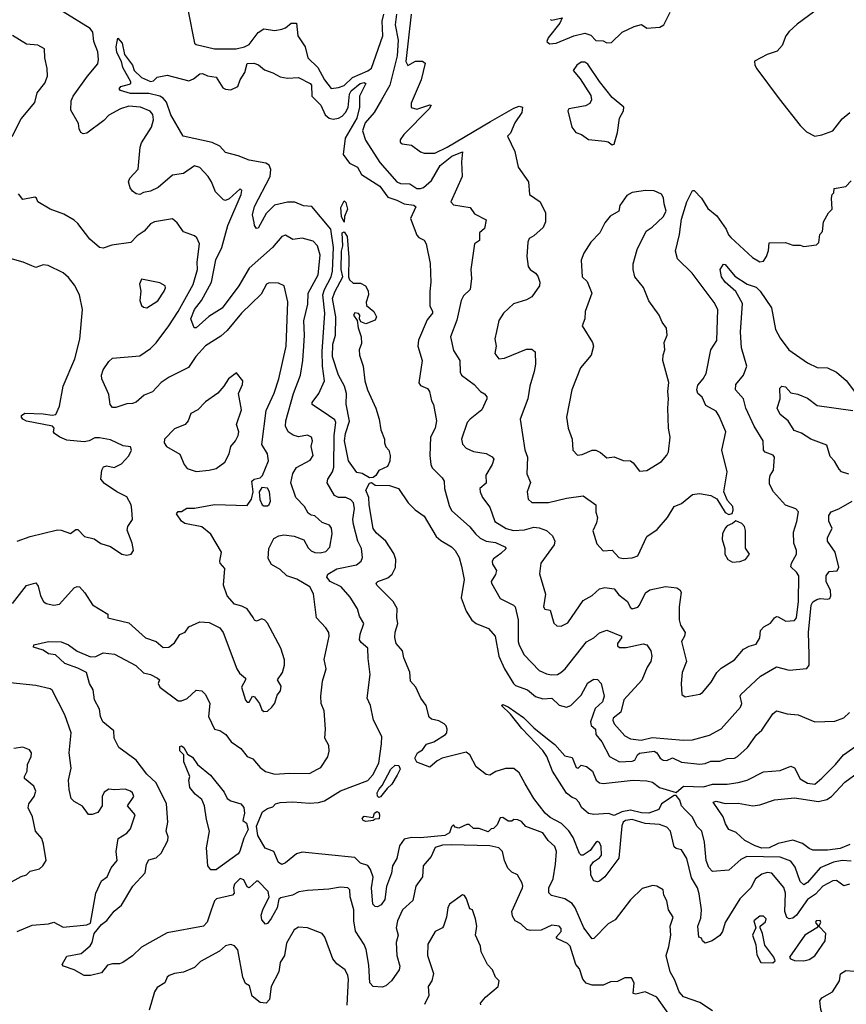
# Model space of a CAD drawing. Extents: x 1552294 to 1694791, y 811929 to 917222.
# Tile 212 of 256: x 1636867 to 1641398, y 862697 to 868094. Entities that reach past the tile are written whole.
import ezdxf

# ---------------------------------------------------------------- set-up
doc = ezdxf.new("R2010")
doc.units = 0

msp = doc.modelspace()

# ---------------------------------------------------------------- linework, layer by layer
at = {"layer": '0CON10XD'}
for points in [[(1641405, 868216.2), (1641375, 868231.2), (1641315, 868208.8), (1641129.8, 868070.2), (1641085, 868028.6), (1641066.9, 868005), (1641047, 867953), (1641019.4, 867920.6), (1640965, 867902.9), (1640895, 867866.2), (1640897.3, 867845), (1640908.4, 867825), (1641030.9, 867660.9), (1641145, 867514.6), (1641179.7, 867479.7), (1641225, 867455.4)], [(1637024.5, 864685.5), (1637095, 864683.1), (1637135, 864668), (1637182.7, 864632.7), (1637255, 864601.9), (1637285, 864602.5), (1637325, 864623.3), (1637386.6, 864616.6), (1637504.5, 864554.5), (1637545, 864513.3), (1637585, 864504.4), (1637623.3, 864485), (1637633.8, 864475), (1637626.9, 864455), (1637634.5, 864435), (1637735, 864360), (1637755, 864359.4), (1637785, 864372.2), (1637835, 864417.8), (1637866.2, 864415), (1637886, 864395), (1637910, 864345), (1637901.4, 864275), (1637934.6, 864204.6), (1637965, 864196.9), (1637998, 864175), (1638026, 864135), (1638078.8, 864098.8), (1638115, 864055.8), (1638145, 864042.9), (1638185.6, 863995), (1638215, 863973.1), (1638265, 863958.1), (1638345, 863964.5), (1638455, 863962.5), (1638500, 863985), (1638517.1, 863995), (1638556.6, 864053.4), (1638564.3, 864085), (1638561.4, 864115), (1638539.2, 864155), (1638543.1, 864205), (1638535.5, 864305), (1638520.4, 864345), (1638518.2, 864385), (1638527.3, 864467.3), (1638547.1, 864535), (1638536.8, 864586.8), (1638563.1, 864715), (1638561.4, 864735), (1638545, 864761.2), (1638493.5, 864815), (1638477.6, 864947.6), (1638457.3, 864985), (1638386.7, 865026.7), (1638332.2, 865045), (1638295, 865079.2), (1638247.5, 865107.5), (1638229.7, 865139.7), (1638232.5, 865195), (1638260.4, 865249.6), (1638287.1, 865265), (1638315, 865270.6), (1638372.3, 865262.3), (1638425, 865243.5), (1638448.3, 865198.3), (1638465, 865182.9), (1638485, 865173.4), (1638515, 865171.7), (1638545, 865179.2), (1638567.7, 865202.3), (1638580.8, 865275), (1638575.8, 865305.8), (1638565, 865323.3), (1638525, 865338.5), (1638485, 865374.6), (1638465, 865377.9), (1638449.1, 865389.1), (1638427.5, 865425), (1638380.7, 865475), (1638352.7, 865555), (1638365, 865606.2), (1638385, 865639.2), (1638460.1, 865679.9), (1638476.6, 865705), (1638465.5, 865755), (1638473.1, 865785), (1638466.1, 865806.1), (1638445, 865815.6), (1638395, 865808.2), (1638367, 865817), (1638338.9, 865835), (1638324.7, 865865), (1638326.8, 865895), (1638368.1, 866045), (1638406.6, 866145), (1638420, 866225), (1638424.8, 866305.2), (1638428.8, 866365), (1638424, 866444), (1638446.3, 866535), (1638449.1, 866595), (1638502.5, 866695), (1638513.5, 866803.5), (1638498.9, 866855), (1638475, 866879.4), (1638415, 866895.5), (1638365, 866889.5), (1638325, 866911.9), (1638305, 866905.6), (1638253.1, 866845), (1638125, 866731.2), (1638068.6, 866635), (1637977.3, 866512.7), (1637903.8, 866466.2), (1637835, 866404.4), (1637823.3, 866405), (1637804.5, 866454.5), (1637826.2, 866505), (1637863.1, 866555), (1637919.2, 866655), (1637942, 866778), (1637975.3, 866845), (1638007.3, 866965), (1638082, 867135), (1638085, 867157.5), (1638075, 867166.2), (1638015, 867112), (1637995, 867102), (1637985, 867106.2), (1637940.5, 867150.5), (1637919.1, 867205), (1637899.5, 867235), (1637855, 867283.3), (1637825, 867292.9), (1637765, 867250), (1637705, 867241.5), (1637627.1, 867175), (1637585, 867154), (1637545, 867146.2), (1637525, 867136), (1637505, 867140), (1637485, 867154.2), (1637473, 867173), (1637464.4, 867205), (1637471.4, 867225), (1637515.8, 867275), (1637527.2, 867395), (1637535, 867418.6), (1637590, 867505), (1637600.5, 867545), (1637596.7, 867575), (1637583, 867593), (1637528.8, 867615), (1637465, 867620.3), (1637420, 867605), (1637355, 867571.2), (1637328, 867542), (1637235, 867472.5), (1637215, 867467.5), (1637202.5, 867475), (1637192.5, 867495), (1637188.8, 867525), (1637148, 867598), (1637150.2, 867649.8), (1637159.6, 867675), (1637238.1, 867785), (1637295, 867852), (1637299.4, 867875), (1637295, 867918.6), (1637273.8, 867975), (1637267.3, 868025), (1637254.3, 868045), (1637105, 868137.5)], [(1637790.7, 868140.7), (1637824.5, 867965), (1637835, 867957.1), (1637934.2, 867934.2), (1638053.3, 867935), (1638100, 867945), (1638125, 867957.7), (1638175, 868024.4), (1638205, 868044.5), (1638265, 868035.5), (1638305, 868041.8), (1638325, 868049.7), (1638355, 868075.3), (1638384.1, 868074.1), (1638392.7, 868005), (1638432.5, 867945), (1638446.7, 867885), (1638501.5, 867831.5), (1638538.2, 867765), (1638575, 867716.7), (1638615, 867722), (1638645, 867733.4), (1638692.4, 867777.6), (1638775, 867812.8), (1638795, 867828.9), (1638857.6, 868005), (1638853.3, 868085), (1638863.7, 868125)], [(1638933.2, 868125), (1638925.6, 868065), (1638941.4, 867981.4), (1638935.8, 867895), (1638896.7, 867735), (1638849.6, 867655), (1638810.7, 867585), (1638761.7, 867528.3), (1638747, 867485), (1638762.9, 867432.9), (1638840.5, 867310.5), (1638935, 867204.6), (1638955, 867196.1), (1639005, 867193.4), (1639045, 867169.1), (1639065, 867167.8), (1639081.5, 867175), (1639125, 867212.7), (1639172.2, 867295), (1639235.3, 867345), (1639295, 867369.2), (1639289.1, 867315), (1639292, 867235), (1639230.8, 867095), (1639245, 867078.4), (1639336.2, 867065), (1639359.7, 867029.7), (1639425, 866996.7), (1639415, 866950), (1639387.5, 866925), (1639387, 866883), (1639360, 866865), (1639340.6, 866725), (1639344.4, 866675), (1639335.6, 866615), (1639300.6, 866579.4), (1639287.1, 866555), (1639263.6, 866446.4), (1639229.1, 866355), (1639245, 866280), (1639279.2, 866225), (1639282.1, 866162.1), (1639288.2, 866145), (1639358.8, 866095), (1639393.3, 866055), (1639415, 866043.3), (1639427.5, 866027.5), (1639427.5, 866015), (1639400.6, 865955), (1639335.9, 865904.1), (1639320, 865885), (1639288.5, 865795), (1639295, 865768), (1639315, 865744.5), (1639355, 865727.1), (1639425, 865716.1), (1639457.9, 865697.9), (1639465.8, 865685), (1639457.8, 865655), (1639422, 865598), (1639425, 865553.3), (1639389.1, 865525), (1639390.4, 865505), (1639405, 865474.2), (1639445, 865422), (1639472.6, 865342.6), (1639534.2, 865304.2), (1639573.3, 865293.3), (1639635, 865298.3), (1639685, 865312.5), (1639715, 865309.3), (1639755, 865293.5), (1639788.3, 865265), (1639800.3, 865235), (1639796.6, 865215), (1639724.4, 865115), (1639715.7, 865055.7), (1639750, 864945), (1639738.8, 864875), (1639745, 864862.5), (1639775, 864857.5), (1639795.5, 864785.5), (1639811.6, 864771.6), (1639835, 864768.9), (1639872.1, 864787.9), (1639955, 864909.4), (1640005, 864936.9), (1640046.2, 864975), (1640075, 864981.2), (1640125, 864973.5), (1640151, 864941), (1640198.1, 864905), (1640213.7, 864873.7), (1640225, 864864.3), (1640255, 864873.5), (1640265, 864884.4), (1640297.7, 864952.3), (1640322.2, 864967.8), (1640406.7, 864986.7), (1640470, 864980), (1640485, 864969.4), (1640492.5, 864955), (1640481.5, 864875), (1640482.2, 864805), (1640490, 864775), (1640514.3, 864735), (1640511.9, 864715), (1640494.7, 864685), (1640522.5, 864575), (1640498.8, 864515), (1640494, 864455), (1640497.5, 864395), (1640515, 864381.8), (1640595, 864396.4), (1640610, 864405), (1640657.7, 864462.3), (1640687.7, 864515), (1640711.5, 864538.5), (1640785.8, 864585), (1640835, 864642.5), (1640865, 864659.4), (1640905, 864670.8), (1640924.3, 864705), (1640927.1, 864745), (1640945.7, 864765), (1640983.4, 864786.6), (1641005, 864815.8), (1641015, 864822.5), (1641025, 864820.8), (1641067.5, 864797.5), (1641115, 864800), (1641125.8, 864815), (1641136.3, 864905), (1641137.3, 865045), (1641125.8, 865065.8), (1641093.5, 865095), (1641097.3, 865115), (1641124.6, 865165), (1641125.5, 865185), (1641110.9, 865225), (1641109.1, 865285), (1641127.6, 865342.4), (1641136.1, 865396.1), (1641121.9, 865411.9), (1641065, 865432.2), (1640999.2, 865505), (1640978.1, 865548.1), (1640976.7, 865575), (1640981.1, 865595), (1640999.1, 865625), (1641004.5, 865695), (1640996.6, 865706.6), (1640954.1, 865724.1), (1640944.6, 865734.6), (1640943.1, 865785), (1640894.1, 865865), (1640847.6, 865965), (1640834.7, 866015), (1640790.8, 866065), (1640791.9, 866095), (1640835, 866146), (1640852.2, 866195), (1640823.5, 866295), (1640818.2, 866381.8), (1640828.5, 866538.5), (1640793.4, 866603.4), (1640733.5, 866655), (1640713.8, 866685), (1640706.9, 866725), (1640725, 866753.3), (1640735, 866751.2), (1640787.6, 866687.6), (1640855, 866644.6), (1640905, 866627.5), (1640926.5, 866605), (1640988.2, 866515), (1641009.5, 866395), (1641035, 866348.6), (1641083.5, 866285), (1641185, 866212.3), (1641238.2, 866188.2), (1641295, 866184.7), (1641345, 866162.4), (1641397, 866117), (1641495, 865988.9)], [(1639012.2, 868125), (1638984.6, 867864.6), (1638995, 867842.5), (1639037, 867867), (1639075, 867867.5), (1639090, 867855), (1639067.5, 867765), (1639013, 867637), (1639013, 867613), (1639043.6, 867603.6), (1639115, 867628), (1639122.5, 867625), (1639112, 867605), (1638972.9, 867465), (1638953.3, 867435), (1638953, 867423), (1638963.6, 867413.6), (1639015.5, 867405.5), (1639065, 867370), (1639085, 867362.5), (1639142.5, 867362.5), (1639211.1, 867395), (1639447.5, 867535), (1639575, 867608.6), (1639605, 867619.5), (1639623.8, 867615), (1639619.4, 867585), (1639581.7, 867528.3), (1639557.4, 867472.6), (1639542, 867455), (1639581.6, 867371.6), (1639600, 867285), (1639656.7, 867205), (1639662.5, 867135), (1639719.4, 867095), (1639750, 867035), (1639749.2, 866985), (1639735.8, 866955), (1639685, 866909.2), (1639659.2, 866895), (1639652.5, 866875), (1639646.9, 866795), (1639655, 866741.2), (1639665, 866724.2), (1639695, 866704.3), (1639707.6, 866687.6), (1639718.9, 866655), (1639717.3, 866635), (1639675.2, 866574.8), (1639645, 866558.5), (1639573.8, 866536.2), (1639518.6, 866485), (1639493.1, 866445), (1639480.6, 866385), (1639471.9, 866345), (1639478.1, 866305), (1639471.8, 866265), (1639494.5, 866234.5), (1639525, 866238.8), (1639645, 866287.8), (1639675, 866288.8), (1639693.7, 866273.7), (1639694.6, 866205.4), (1639688.1, 866165), (1639663.6, 866085), (1639652.2, 866015), (1639610, 865905), (1639636.2, 865736.2), (1639651.5, 865695), (1639647.5, 865605), (1639666.8, 865556.8), (1639648.6, 865505), (1639654.3, 865465), (1639675, 865448.1), (1639765, 865448.2), (1639865, 865471.5), (1639955, 865483.3), (1640026.2, 865435), (1640025.5, 865395), (1640034.4, 865365), (1640028.5, 865335), (1640008, 865292), (1640031.7, 865221.7), (1640065, 865182), (1640115, 865185.7), (1640152.2, 865145), (1640175, 865139.7), (1640225, 865144), (1640255, 865155.6), (1640305, 865261.8), (1640360.8, 865299.2), (1640417.3, 865365), (1640455, 865425.7), (1640495, 865442.5), (1640555, 865492), (1640594.2, 865495.8), (1640655.7, 865485.7), (1640687.7, 865467.7), (1640735, 865393.3), (1640755, 865382.5), (1640773, 865387), (1640778.8, 865405), (1640776.2, 865425), (1640747.7, 865457.7), (1640726.2, 865505), (1640744.4, 865615), (1640715.5, 865735), (1640738.1, 865835), (1640701.2, 865921.2), (1640685, 865947.8), (1640628.5, 865978.5), (1640608.7, 866025), (1640584, 866045), (1640578.9, 866065), (1640585, 866090), (1640614.6, 866125), (1640630, 866155), (1640655.6, 866285), (1640688.5, 866335), (1640693.3, 866505), (1640673.8, 866543.8), (1640553.5, 866705), (1640473.5, 866783.5), (1640461.3, 866825), (1640484.2, 866915.8), (1640495, 867000.8), (1640523.8, 867095), (1640555, 867157.1), (1640565, 867157.1), (1640605, 867115.4), (1640639.2, 867059.1), (1640688.8, 867018.8), (1640740.4, 866945), (1640751.8, 866915), (1640765, 866899.4), (1640885, 866791.2), (1640925, 866767.5), (1640945, 866770), (1640960, 866795), (1640971.7, 866828.3), (1640975, 866870), (1641065, 866872.5), (1641105, 866857.5), (1641145, 866857.5), (1641165, 866850), (1641235, 866860), (1641247, 866873), (1641253, 866917), (1641267, 866933), (1641272.5, 866985), (1641300, 867035), (1641320, 867055), (1641317.5, 867115), (1641320, 867135), (1641330, 867145), (1641331.7, 867168.3), (1641395, 867180), (1641425, 867210)], [(1639775, 868095.3), (1639785, 868090.8), (1639840, 868105), (1639828.1, 868075), (1639763.8, 867995), (1639757.5, 867975), (1639772, 867962), (1639807.5, 867965), (1639904.5, 868005.5), (1639965, 868020), (1639998.3, 868008.3), (1640025, 867980), (1640065, 867977.5), (1640085, 867967.5), (1640111.7, 867968.3), (1640170, 868025), (1640235, 868057.5), (1640275, 868066.7), (1640305, 868047.5), (1640377, 868053), (1640397.5, 868065), (1640432.5, 868135)], [(1636826.3, 867453.7), (1636875, 867550.5), (1636950.2, 867639.8), (1636962.6, 867692.6), (1637005, 867746), (1637019.2, 867785), (1637017.2, 867827.2), (1637004.2, 867885), (1637004, 867935), (1636967.5, 867955), (1636905, 867960), (1636827.7, 868007.7)], [(1639515, 863720), (1639501.7, 863718.3), (1639485, 863680), (1639465, 863660), (1639451.7, 863658.3), (1639435, 863642.5), (1639385, 863660), (1639355, 863660), (1639331.7, 863681.7), (1639318.3, 863681.7), (1639275, 863662.5), (1639255, 863667.5), (1639245, 863680), (1639235, 863670), (1639222.7, 863637.3), (1639198.1, 863621.9), (1639065, 863609.8), (1639015, 863611.9), (1638975, 863601.8), (1638948.8, 863565), (1638935.4, 863495), (1638910.7, 863455), (1638905.4, 863414.6), (1638877.2, 863342.8), (1638868.8, 863271.2), (1638848.3, 863241.7), (1638829.1, 863230.9), (1638815, 863232.6), (1638803.4, 863245), (1638795.8, 863335), (1638804.4, 863394.4), (1638790.6, 863435), (1638775, 863456.7), (1638735, 863470.6), (1638705, 863502), (1638415, 863530.6), (1638385, 863522.1), (1638325, 863471.5), (1638305, 863463.5), (1638285, 863473.3), (1638261.1, 863535), (1638213.1, 863553.1), (1638171.9, 863621.9), (1638166.1, 863673.9), (1638197.9, 863752.1), (1638225, 863770.6), (1638255, 863780), (1638270, 863795), (1638295, 863802.9), (1638365, 863807.3), (1638455, 863799.8), (1638505, 863802.8), (1638537.8, 863812.2), (1638625, 863866), (1638775, 863923.2), (1638802.6, 863955), (1638835, 864017.8), (1638851.3, 864125), (1638851.4, 864165), (1638806, 864254), (1638789.4, 864335), (1638772.7, 864375), (1638787.8, 864505), (1638777.7, 864592.3), (1638775, 864648), (1638739.3, 864679.3), (1638730, 864695), (1638733.1, 864725), (1638754.3, 864784.3), (1638729.4, 864825), (1638718.9, 864865), (1638678, 864928), (1638628.8, 864985), (1638568.5, 865015), (1638551.7, 865038.3), (1638556.9, 865055), (1638605, 865084.2), (1638713.1, 865105), (1638738.6, 865125), (1638745.7, 865145), (1638740.3, 865195), (1638721.2, 865235), (1638696.4, 865326.4), (1638694.2, 865355), (1638702.2, 865415), (1638697.6, 865445), (1638682.5, 865462.5), (1638655.6, 865475), (1638615, 865474.2), (1638593.3, 865485), (1638553.1, 865555), (1638555.6, 865575), (1638582.2, 865615), (1638589.1, 865640.9), (1638590.8, 865815), (1638600.7, 865885), (1638595, 865900), (1638559.6, 865925), (1638470, 865985), (1638470.6, 865995), (1638507.3, 866045), (1638538, 866115), (1638526.7, 866195), (1638524.8, 866275), (1638540.4, 866485), (1638528, 866585), (1638537.4, 866615), (1638574.5, 866685), (1638582.1, 866715), (1638586.8, 866845), (1638573.3, 866945), (1638469.2, 867069.2), (1638422.9, 867072.9), (1638375, 867094.2), (1638335, 867094.3), (1638263.1, 867076.9), (1638217.9, 867032.1), (1638175, 866951.2), (1638165, 866948.8), (1638154.3, 866965), (1638152.7, 866982.7), (1638143.8, 867023.8), (1638155, 867070), (1638240.9, 867235), (1638243.3, 867273.3), (1638235, 867295.8), (1638217.1, 867307.1), (1638125, 867324.6), (1638065, 867347.9), (1637995, 867365.8), (1637965, 867400), (1637921.5, 867421.5), (1637762.5, 867455), (1637695, 867572.5), (1637671.7, 867641.7), (1637653.9, 867663.9), (1637635, 867675.2), (1637575, 867689.6), (1637475, 867690), (1637419.4, 867705), (1637413.3, 867715), (1637421.9, 867728.1), (1637470, 867740), (1637476.2, 867743.8), (1637476.1, 867753.9), (1637432.3, 867832.3), (1637425.3, 867865.3), (1637398.8, 867915), (1637395.3, 867945), (1637401.1, 867975), (1637405, 867993.3), (1637428.9, 867965), (1637442.2, 867902.3), (1637486.2, 867845), (1637495.5, 867815), (1637535, 867776.2), (1637583.3, 867755), (1637600.5, 867759.5), (1637620.3, 867779.7), (1637675, 867790), (1637795, 867758.9), (1637820.2, 867769.8), (1637855, 867797.5), (1637869.5, 867799.5), (1637895.9, 867785.9), (1637945, 867779.2), (1637981.1, 867721.1), (1637995, 867712.9), (1638025, 867709.6), (1638062.7, 867727.3), (1638076.4, 867765), (1638100.4, 867805), (1638115, 867854.2), (1638150, 867855), (1638177, 867847), (1638208.8, 867818.8), (1638255, 867802.5), (1638295, 867780), (1638335, 867773.1), (1638395, 867777.7), (1638460, 867745), (1638467.3, 867735), (1638468.4, 867675), (1638518.6, 867625), (1638541.6, 867571.6), (1638563.8, 867553.8), (1638585, 867549.5), (1638615, 867554.8), (1638634.3, 867565.7), (1638653.9, 867586.1), (1638667.3, 867612.7), (1638675.9, 867685), (1638685, 867704.5), (1638732.7, 867745), (1638755, 867750.4), (1638764.3, 867745), (1638729, 867675), (1638729.8, 867615), (1638714.8, 867555), (1638650.5, 867445), (1638640.4, 867355), (1638675, 867308.2), (1638719.5, 867285), (1638740.4, 867245), (1638841.2, 867181.2), (1638885, 867120.2), (1638935, 867105.3), (1638975, 867085.3), (1639027, 867077), (1639038.9, 867068.9), (1639008.6, 867005), (1639043.3, 866913.3), (1639055, 866900), (1639085, 866886.2), (1639094.5, 866864.5), (1639116.8, 866756.8), (1639120.8, 866655), (1639115.8, 866604.2), (1639115.4, 866525), (1639130.6, 866495), (1639130, 866485), (1639100.4, 866449.6), (1639053.1, 866336.9), (1639049.1, 866305), (1639072.9, 866225), (1639055.8, 866104.2), (1639065, 866088.9), (1639101.7, 866071.7), (1639114.3, 866055), (1639124.2, 866005), (1639136, 865985), (1639151.5, 865895), (1639145, 865854), (1639119.7, 865805), (1639114.6, 865705), (1639120, 865655), (1639127.5, 865637.5), (1639183.1, 865583.1), (1639194.4, 865565), (1639196.7, 865523.3), (1639220.8, 865430.8), (1639235, 865404.2), (1639334.8, 865314.8), (1639365.1, 865275.1), (1639392, 865252), (1639425, 865236.1), (1639475, 865228.4), (1639526.2, 865205), (1639533.8, 865195), (1639505, 865167.5), (1639465, 865139.1), (1639456.2, 865125), (1639458.9, 865108.9), (1639480.5, 865075), (1639475, 865052.9), (1639452.5, 865015), (1639453.1, 865005), (1639501.8, 864921.8), (1639574.4, 864885), (1639583.6, 864875), (1639600.3, 864805), (1639599.8, 864685), (1639605.2, 864665), (1639632.2, 864612.2), (1639715, 864526.4), (1639755, 864507.5), (1639782.4, 864502.4), (1639815, 864505.4), (1639834.4, 864515), (1639857.1, 864535), (1639975, 864683.1), (1640014.3, 864705), (1640046.3, 864733.7), (1640085, 864747.1), (1640166.7, 864715), (1640166.7, 864705), (1640143.8, 864675), (1640145, 864662.5), (1640155, 864653.3), (1640192.1, 864652.1), (1640285, 864672.1), (1640305, 864666.5), (1640326.4, 864635), (1640332.3, 864605), (1640326.7, 864575), (1640306, 864544), (1640277, 864473), (1640179.6, 864365), (1640162, 864298), (1640121.1, 864265), (1640118.5, 864255), (1640125.5, 864235), (1640185, 864168.2), (1640215, 864151.3), (1640273.7, 864143.7), (1640335, 864159.5), (1640505, 864145.3), (1640555, 864147.3), (1640648.5, 864171.5), (1640712.9, 864207.1), (1640818.7, 864325), (1640825.3, 864345.3), (1640816.7, 864385), (1640820, 864395), (1640927.5, 864495), (1641015, 864546.9), (1641085, 864528.6), (1641182.2, 864537.8), (1641194.3, 864555), (1641195.5, 864614.5), (1641191.7, 864735), (1641206.4, 864885), (1641215, 864902.9), (1641236.7, 864915), (1641255, 864920.8), (1641295, 864916.7), (1641308, 864922), (1641313.6, 864936.4), (1641312.5, 864965), (1641288.1, 865015), (1641288.1, 865045), (1641305, 865068.6), (1641348, 865072), (1641357.6, 865092.4), (1641337.5, 865175), (1641294.4, 865235), (1641295.7, 865255), (1641321.1, 865305), (1641301.8, 865345), (1641303, 865377), (1641315, 865396.7), (1641357.7, 865412.3), (1641431.2, 865455)], [(1640115, 867407.5), (1640125, 867412.5), (1640144, 867476), (1640154.2, 867555), (1640177.3, 867595), (1640178.6, 867615), (1640115, 867667.8), (1640045.5, 867755), (1639980.6, 867850.6), (1639965, 867861.5), (1639945, 867861.2), (1639920.6, 867845), (1639901.4, 867815), (1639940.3, 867770.3), (1639997.5, 867677.5), (1640002.5, 867655), (1639992.6, 867635), (1639969.1, 867620.9), (1639878, 867605), (1639872, 867595), (1639894.3, 867505), (1639915, 867476.2), (1639946.7, 867465), (1639985, 867437.5), (1640075, 867428.8), (1640093.8, 867423.8), (1640115, 867407.5)], [(1641225, 867455.4), (1641265, 867462.5), (1641324.5, 867485.5), (1641375, 867550), (1641417.5, 867585)], [(1636826.9, 864893.1), (1636905, 864991.9), (1636955, 865006.2), (1636967.9, 864987.9), (1636981.4, 864935), (1636997.5, 864905), (1637012.9, 864892.9), (1637055, 864884.7), (1637085, 864890), (1637165, 864980), (1637182.7, 864987.3), (1637195, 864984.2), (1637225, 864952.5), (1637266.7, 864886.7), (1637351.2, 864835), (1637350, 864815), (1637465, 864787.7), (1637556, 864705), (1637615.7, 864685), (1637653.2, 864653.2), (1637685, 864653.8), (1637715, 864678.8), (1637745, 864724.2), (1637773.4, 864736.6), (1637794.4, 864765), (1637855, 864792.9), (1637905, 864789.6), (1637965, 864759.5), (1637982.7, 864735), (1638058.1, 864535), (1638072.3, 864512.3), (1638104.3, 864485), (1638105.7, 864475), (1638082.9, 864435), (1638105, 864363.8), (1638115, 864353.3), (1638125, 864353.3), (1638143.3, 864385), (1638155, 864382), (1638181.2, 864345), (1638195, 864311.2), (1638205, 864302.5), (1638225, 864304), (1638250, 864325), (1638265, 864347.5), (1638278.8, 864391.2), (1638297.5, 864415), (1638300.6, 864440.6), (1638280, 864475), (1638308.1, 864515), (1638319.4, 864555), (1638318.1, 864585), (1638298.9, 864648.9), (1638225.8, 864785.8), (1638211.7, 864801.7), (1638195, 864809.2), (1638165, 864797.5), (1638155, 864802.5), (1638147.7, 864817.7), (1638113.3, 864865), (1638085, 864880), (1638045, 864890), (1638004, 864935), (1637984.4, 864995), (1637992.5, 865085), (1637965.8, 865115), (1637964.2, 865125), (1637974.2, 865175), (1637915, 865274), (1637865, 865313.1), (1637771.7, 865331.7), (1637753.3, 865345), (1637727.5, 865385), (1637735, 865397.5), (1637755, 865397.5), (1637783.2, 865416.8), (1637825, 865416.2), (1637934.2, 865435.8), (1638115, 865430.8), (1638137.8, 865465), (1638147.9, 865505), (1638139.2, 865565), (1638153.3, 865575), (1638185, 865583.2), (1638198.8, 865595), (1638230.9, 865675), (1638225.6, 865715), (1638194.7, 865765), (1638218.8, 865951.2), (1638262.6, 866047.4), (1638287.1, 866125), (1638327, 866305), (1638337.3, 866547.3), (1638316.7, 866635), (1638285, 866650), (1638235, 866651.5), (1638220.6, 866645), (1638190.1, 866589.9), (1638082.2, 866485), (1638005, 866390.6), (1637970.2, 866359.8), (1637885, 866305.5), (1637832.7, 866247.3), (1637792.7, 866187.3), (1637685.7, 866135), (1637643.1, 866105), (1637595, 866054.4), (1637550, 866035), (1637505, 865998), (1637485, 865990), (1637455, 865988.1), (1637395, 865968.5), (1637375, 865968.1), (1637363.2, 865985), (1637355, 866040), (1637318, 866125), (1637315.8, 866145), (1637324.2, 866175), (1637355, 866221.2), (1637375, 866239.2), (1637525, 866250.9), (1637585, 866291.4), (1637615, 866323.4), (1637684.7, 866415), (1637736.3, 866495), (1637818.1, 866641.9), (1637841.6, 866725), (1637840.3, 866765), (1637853.1, 866865), (1637838.8, 866898.8), (1637825, 866909.4), (1637765, 866931.4), (1637730.5, 866980.5), (1637705, 867001.9), (1637606.7, 866985), (1637585, 866975.4), (1637549.9, 866935), (1637510.9, 866909.1), (1637476.5, 866873.5), (1637372.6, 866857.4), (1637325, 866842.2), (1637305, 866844.5), (1637251.4, 866891.4), (1637186.7, 866976.7), (1637165.6, 866995.6), (1637108.6, 867028.6), (1637033.8, 867055), (1636967.5, 867095), (1636960, 867115), (1636950.7, 867120.7), (1636885, 867108), (1636859.9, 867139.9)], [(1640265, 865620), (1640305, 865622), (1640385, 865672), (1640415, 865706.2), (1640424.4, 865725.6), (1640432.5, 865805), (1640423.6, 865855), (1640420.9, 865965), (1640424.5, 866015), (1640419.5, 866055), (1640425.5, 866105.5), (1640392.1, 866225), (1640393.6, 866255), (1640404.4, 866285), (1640400, 866325), (1640415.8, 866364.2), (1640412.7, 866402.7), (1640388.8, 866435), (1640372, 866475), (1640315, 866553.3), (1640286.6, 866626.6), (1640238.8, 866685), (1640229.2, 866725), (1640230, 866755), (1640252, 866835), (1640302, 866935), (1640335, 866956.7), (1640395, 867013.8), (1640411.2, 867045), (1640399.2, 867085), (1640397, 867117), (1640385, 867136.7), (1640345.6, 867155.6), (1640297.9, 867157.9), (1640225, 867146), (1640195, 867130), (1640156.7, 867075), (1640151.2, 867045), (1640103.6, 867016.4), (1640075, 866981.2), (1640047.5, 866925), (1639997.1, 866875), (1639959.2, 866815), (1639945.7, 866775), (1639950, 866685), (1639978.3, 866658.3), (1640004, 866595), (1639966.2, 866495), (1639965.8, 866455), (1639950.8, 866415), (1640007.5, 866325), (1640012.9, 866305), (1639999.2, 866255), (1639941.5, 866185), (1639893.5, 866065), (1639864.3, 865914.3), (1639874.2, 865855), (1639896, 865795), (1639899.2, 865735), (1639925, 865707.5), (1639950.9, 865710.9), (1640005, 865734.8), (1640025, 865734.4), (1640051.8, 865721.8), (1640085, 865692.5), (1640125, 865698.2), (1640175, 865678.5), (1640215, 865676.5), (1640230.6, 865665), (1640265, 865620)], [(1638645, 866983.3), (1638631.5, 867015), (1638628.2, 867065), (1638645, 867101.2), (1638655, 867091.2), (1638664.4, 867055), (1638648.2, 867015), (1638645, 866983.3)], [(1638785, 865581.8), (1638745, 865605.6), (1638715, 865612.1), (1638668.8, 865675), (1638648.4, 865785), (1638653.8, 865825), (1638675.9, 865894.1), (1638656.9, 865986.9), (1638658.8, 866045), (1638648, 866085), (1638615.4, 866145), (1638582.2, 866245), (1638583.9, 866315), (1638597.4, 866365), (1638599.4, 866465), (1638582.3, 866565), (1638595, 866602.2), (1638638, 866685), (1638629.7, 866725), (1638630.7, 866825), (1638638.4, 866855), (1638634.3, 866925), (1638645, 866931.1), (1638662.9, 866905), (1638670.6, 866790.6), (1638670, 866685), (1638675, 866668.8), (1638695, 866650), (1638735, 866650), (1638762.5, 866635), (1638777.3, 866607.3), (1638780, 866585), (1638766, 866545), (1638767.7, 866527.7), (1638808.8, 866495), (1638823.8, 866465), (1638815, 866446.7), (1638765, 866427.5), (1638737.7, 866437.7), (1638730, 866455), (1638732.5, 866475), (1638725, 866482.5), (1638705, 866487.5), (1638697.5, 866475), (1638717.5, 866445), (1638721.9, 866405), (1638738.6, 866355), (1638740.5, 866319.5), (1638728.8, 866285), (1638730, 866255), (1638750.8, 866195), (1638760, 866115), (1638773.3, 866065), (1638820, 865965), (1638837.5, 865905), (1638846.2, 865845), (1638866.7, 865795), (1638866.7, 865775), (1638875, 865752.5), (1638890, 865735), (1638897.5, 865705), (1638896.4, 865673.6), (1638882.5, 865645), (1638835, 865623.3), (1638818.9, 865595), (1638805, 865583.8), (1638785, 865581.8)], [(1636853.3, 865235), (1636925, 865261.4), (1637075, 865297.1), (1637095, 865296), (1637145, 865277.5), (1637175, 865299.2), (1637185, 865299.2), (1637221.7, 865261.7), (1637275, 865248.9), (1637312.8, 865222.8), (1637365.5, 865205.5), (1637426.7, 865165), (1637455, 865158.6), (1637477.5, 865165), (1637491.2, 865185), (1637484.3, 865225), (1637457.1, 865295), (1637460, 865315), (1637485.6, 865355), (1637482.5, 865407.5), (1637477.5, 865435), (1637455, 865478), (1637400, 865505), (1637331.3, 865551.3), (1637311.2, 865575), (1637316.7, 865625), (1637326.7, 865643.3), (1637345, 865648.8), (1637385, 865640), (1637425, 865658.8), (1637465, 865702.5), (1637479.2, 865735), (1637475, 865752), (1637435, 865758), (1637365, 865790.8), (1637305, 865801.5), (1637278.9, 865801.1), (1637247.5, 865785), (1637220.3, 865779.7), (1637125, 865789.2), (1637086.7, 865805), (1637058.8, 865825), (1637053.3, 865835), (1637056.7, 865855), (1637047.5, 865865), (1636905, 865893.8), (1636884.2, 865905), (1636878, 865915), (1636876.7, 865925), (1636895, 865936.9), (1636995, 865933.9), (1637044.3, 865925.7), (1637065, 865930), (1637086, 865975), (1637105.6, 866085), (1637169.7, 866235), (1637196.8, 866343.2), (1637212.1, 866505), (1637195.4, 866585.4), (1637168.1, 866638.1), (1637135, 866680), (1637105, 866705.6), (1637022.7, 866747.3), (1636995, 866749.4), (1636955, 866735.8), (1636886.7, 866765), (1636815, 866784.5)], [(1637565, 866513.8), (1637625, 866552.5), (1637660, 866605), (1637666.5, 866625), (1637664.3, 866635), (1637635, 866652), (1637535, 866671.4), (1637523.1, 866645), (1637530.8, 866605), (1637526.4, 866555), (1637535, 866528), (1637545, 866518), (1637565, 866513.8)], [(1637835, 865617.5), (1637905, 865624.4), (1637945, 865632.9), (1637991.3, 865668.7), (1638015.6, 865715), (1638024.5, 865755), (1638050, 865785), (1638065.5, 865815), (1638068.2, 865835), (1638056.4, 865875), (1638082.5, 865955), (1638067.1, 866045), (1638088.8, 866095), (1638090, 866115), (1638055, 866157.5), (1638011.2, 866125), (1637986.2, 866085), (1637952.4, 866047.6), (1637885, 865999.2), (1637844.5, 865955.5), (1637805, 865935.7), (1637790.6, 865895), (1637775, 865875.8), (1637715, 865850.6), (1637661.2, 865795), (1637660, 865775), (1637671.2, 865755), (1637745, 865712.2), (1637768.2, 865655), (1637785, 865634.4), (1637835, 865617.5)], [(1641412.5, 865602.5), (1641372.5, 865615), (1641359.5, 865629.5), (1641334.1, 865674.1), (1641310.3, 865700.3), (1641291.3, 865761.3), (1641203.7, 865793.7), (1641152.5, 865827.5), (1641112.7, 865842.7), (1641080.4, 865895), (1641035, 865930.6), (1641018.9, 865965), (1641036.6, 866015), (1641034.3, 866075), (1641045, 866085.8), (1641065, 866080.6), (1641095, 866047.9), (1641131.8, 866041.8), (1641185, 866018.9), (1641239.3, 865979.3), (1641435, 865951.5)], [(1638205, 865428.9), (1638225, 865430), (1638235, 865436.2), (1638242.9, 865455), (1638236.2, 865505), (1638225, 865526), (1638195, 865530), (1638179.2, 865505), (1638183.1, 865463.1), (1638197.1, 865435), (1638205, 865428.9)], [(1641415, 863354.3), (1641385, 863345.8), (1641345, 863375.6), (1641325, 863373.8), (1641270, 863345), (1641229.2, 863300.8), (1641185, 863270.8), (1641125, 863185.3), (1641105, 863169.7), (1641085, 863164.4), (1641071.9, 863171.9), (1641060.7, 863205), (1641065.2, 863305), (1641055, 863336.9), (1640990, 863415), (1640965, 863419.7), (1640935, 863410.8), (1640901.1, 863385), (1640875.4, 863334.6), (1640815, 863274.2), (1640734.2, 863145), (1640719.2, 863095), (1640705, 863073.8), (1640662.5, 863045), (1640625, 863032.5), (1640610, 863045), (1640605, 863060), (1640590, 863065), (1640584.2, 863125), (1640601.7, 863168.3), (1640604.5, 863215), (1640592.1, 863302.1), (1640581.8, 863335), (1640549.8, 863389.8), (1640524.6, 863495), (1640495, 863542.5), (1640465, 863550.8), (1640455, 863560), (1640433.9, 863645), (1640415, 863668), (1640375, 863681.9), (1640295, 863688.5), (1640225, 863708.9), (1640187.7, 863705), (1640175.2, 863695), (1640167.2, 863675), (1640151.4, 863498.6), (1640075, 863395.6), (1640045, 863370.8), (1640035, 863367.5), (1640015, 863373.1), (1639998.5, 863405), (1639996.3, 863453.7), (1640012.3, 863477.7), (1640045, 863499.6), (1640056.8, 863515), (1640055, 863562.5), (1640045, 863584.2), (1640035, 863588.6), (1640025, 863584), (1639995, 863540), (1639956.1, 863513.9), (1639945, 863513.3), (1639935, 863523.3), (1639901.7, 863611.7), (1639877.9, 863647.9), (1639837.9, 863687.9), (1639775, 863721.1), (1639748.3, 863745), (1639685, 863824), (1639637.9, 863905), (1639605.5, 863965.5), (1639575, 863989.9), (1639530.8, 863989.1), (1639478, 863972), (1639445, 863952.9), (1639425, 863955.7), (1639369.1, 863999.1), (1639334.5, 864065), (1639315, 864079.6), (1639183.8, 864045), (1639155, 864031.4), (1639115, 863996.2), (1639044.1, 864024.1), (1639033.3, 864045), (1639047.5, 864075), (1639075, 864091.4), (1639096.5, 864123.5), (1639136.9, 864135), (1639200.8, 864175), (1639208.9, 864185), (1639211.1, 864205), (1639205, 864224), (1639194.2, 864235), (1639165, 864250.4), (1639125, 864259.5), (1639111.5, 864271.5), (1639096.2, 864335), (1639065.6, 864375), (1639038.5, 864435), (1639008.8, 864468.8), (1639005, 864517.5), (1638972.2, 864595), (1638965.6, 864635), (1638930.3, 864675), (1638923.1, 864706.9), (1638925, 864736.7), (1638940.9, 864785), (1638935.4, 864815), (1638937.1, 864867.1), (1638913.5, 864905), (1638824.2, 864995), (1638822, 865005), (1638830, 865015), (1638885, 865034.1), (1638908.2, 865055), (1638928.1, 865091.9), (1638928.7, 865135), (1638918, 865168), (1638874.2, 865235), (1638820.9, 865280.9), (1638804.3, 865305), (1638782.1, 865435), (1638781, 865475), (1638764.8, 865515), (1638785, 865553.9), (1638795, 865557.1), (1638815, 865543.1), (1638895, 865541.1), (1638943.5, 865523.5), (1638997.1, 865445), (1639035, 865408), (1639085, 865371.9), (1639150.2, 865260.2), (1639175, 865238.2), (1639234, 865205), (1639254, 865185), (1639276.9, 865145), (1639289.1, 865099.1), (1639303.6, 865025), (1639287.8, 864925), (1639315, 864851.5), (1639345, 864802.6), (1639369.5, 864785), (1639436.2, 864756.2), (1639472.7, 864715), (1639494.5, 864604.5), (1639523.8, 864535), (1639574.2, 864455), (1639585, 864444.4), (1639650.9, 864420.9), (1639693.8, 864383.8), (1639735, 864371.8), (1639784.8, 864374.8), (1639825, 864336.7), (1639865, 864324.7), (1639887.9, 864335), (1639945, 864391.2), (1639981.8, 864458.2), (1640015, 864478.9), (1640035, 864477.5), (1640054.4, 864454.4), (1640070.8, 864385), (1640062.2, 864355), (1640021.7, 864318.3), (1639995.9, 864245), (1639999.4, 864225), (1640024.4, 864205), (1640025.4, 864175), (1640058.9, 864135), (1640100.7, 864055), (1640155, 864026.7), (1640225, 864029.5), (1640238.7, 864035), (1640254.2, 864065), (1640265, 864073.7), (1640345, 864084.4), (1640360.6, 864075), (1640378.1, 864045), (1640395.3, 864035.3), (1640415, 864033.5), (1640445, 864047.2), (1640495, 864024.8), (1640595, 864013.8), (1640625, 864016.3), (1640655, 864029.2), (1640705, 864028.6), (1640745, 864043.3), (1640785, 864046), (1640801.5, 864055), (1640857.5, 864105), (1640906.1, 864173.9), (1640935, 864199.4), (1640995, 864289.5), (1641015, 864304.5), (1641075, 864288.5), (1641135, 864284.2), (1641225.6, 864245.6), (1641335, 864247.9), (1641385, 864266.8), (1641415, 864296.7)], [(1640775, 865120.8), (1640815, 865124.2), (1640846.2, 865135), (1640867.5, 865165), (1640846.2, 865196.2), (1640845.9, 865294.1), (1640840, 865315), (1640825, 865332), (1640792.5, 865347.5), (1640775, 865332.5), (1640745, 865320), (1640735, 865306.7), (1640719.2, 865275), (1640718, 865245), (1640733.3, 865195), (1640733.3, 865165), (1640748.8, 865135), (1640775, 865120.8)], [(1640425, 862642.2), (1640359.2, 862735), (1640295, 862765.3), (1640245, 862751.8), (1640230, 862755), (1640235.6, 862815), (1640221.7, 862841.7), (1640185, 862842.5), (1640145, 862820.8), (1640105, 862819.4), (1640065, 862800.8), (1640005, 862800.7), (1639972.4, 862812.4), (1639953.8, 862833.8), (1639935, 862891.2), (1639915, 862915.7), (1639884, 863015), (1639870.3, 863030.3), (1639815.5, 863055), (1639808.6, 863065), (1639836.2, 863095), (1639835, 863112), (1639825, 863124.5), (1639785, 863130.8), (1639725, 863102.2), (1639665, 863100.7), (1639647, 863107), (1639615, 863138.2), (1639583.7, 863153.7), (1639569.2, 863179.2), (1639564.6, 863205), (1639622.5, 863335), (1639626, 863345), (1639621.1, 863361.1), (1639596.6, 863406.6), (1639565, 863421.5), (1639542.6, 863442.6), (1639524.7, 863484.7), (1639513.2, 863535), (1639492.9, 863555), (1639445, 863565.6), (1639235, 863571), (1639185, 863568.5), (1639144.1, 863555.9), (1639122.3, 863507.7), (1639078.9, 863455), (1639075.5, 863395), (1639039.4, 863345), (1639022.2, 863265), (1638965, 863214.6), (1638937.4, 863155), (1638930, 863115), (1638941.2, 863075), (1638931.3, 863035), (1638934.6, 862965), (1638950.8, 862905), (1638946.4, 862885), (1638904.7, 862825.3), (1638875, 862797.3), (1638855, 862790.3), (1638805, 862794.7), (1638786.9, 862815), (1638781.6, 862911.6), (1638766.3, 862996.3), (1638754.7, 863024.7), (1638708.1, 863098.1), (1638698.6, 863155), (1638698.1, 863215), (1638677.8, 863285), (1638676.1, 863325), (1638665, 863335.3), (1638625, 863339.6), (1638561.9, 863328.1), (1638445, 863320.9), (1638397.3, 863312.7), (1638362.5, 863295), (1638299.3, 863280.7), (1638287.6, 863272.4), (1638277.7, 863225), (1638245, 863167.1), (1638225, 863138.8), (1638215, 863136.2), (1638195, 863158.8), (1638191.5, 863185), (1638199.2, 863215), (1638234, 863285), (1638229.2, 863315), (1638175, 863372), (1638165, 863372.5), (1638125, 863335.7), (1638115, 863340), (1638095, 863379.5), (1638075, 863386.5), (1638044.6, 863355), (1638039.5, 863335), (1638042.5, 863305), (1638034.5, 863295.5), (1637945.4, 863275), (1637935, 863264.4), (1637917.5, 863212.5), (1637895, 863146.4), (1637875, 863125.3), (1637675, 863088.8), (1637535, 863009.4), (1637485, 862962.9), (1637433.3, 862926.7), (1637415, 862918.8), (1637375, 862918.7), (1637349.3, 862910.7), (1637315, 862869.2), (1637255, 862854.3), (1637220, 862855), (1637165, 862886.2), (1637107.5, 862905), (1637100.8, 862915), (1637125, 862961.2), (1637204, 862975), (1637252.7, 863017.3), (1637264.2, 863035), (1637275.6, 863085), (1637315, 863134.2), (1637345, 863156.7), (1637385, 863206.5), (1637425, 863240.8), (1637487.5, 863345), (1637555, 863418), (1637562.9, 863465), (1637575, 863488), (1637615, 863498.8), (1637642.5, 863525), (1637678.9, 863595), (1637680.5, 863615), (1637670.5, 863645), (1637679.6, 863695), (1637671.8, 863795), (1637615, 863911.5), (1637565, 863957.5), (1637505, 864035.6), (1637410, 864105), (1637385.8, 864155), (1637384, 864195), (1637322.5, 864245), (1637309.5, 864275), (1637303.8, 864315), (1637277.5, 864365), (1637270.5, 864420.5), (1637250, 864455), (1637233.3, 864515), (1637185, 864540), (1637115, 864564.3), (1637063, 864613), (1637025, 864617.3), (1636995, 864637.5), (1636942.5, 864655), (1636945, 864667.5), (1637024.5, 864685.5)], [(1636854, 863095), (1636935, 863130.8), (1637025, 863136.9), (1637055, 863146.5), (1637105, 863118.6), (1637235, 863131.8), (1637255, 863141), (1637283.9, 863305), (1637315, 863373.3), (1637347.1, 863395), (1637369.2, 863445), (1637402.2, 863485), (1637395.6, 863535), (1637406.2, 863605), (1637454.6, 863635.4), (1637475, 863659.2), (1637500, 863735), (1637458.6, 863785), (1637492.9, 863835), (1637485.6, 863855), (1637475, 863864.3), (1637445, 863875.4), (1637385, 863871.9), (1637355, 863876.5), (1637330.9, 863859.1), (1637320, 863835), (1637320, 863785), (1637295, 863747.5), (1637265, 863737.5), (1637245, 863737.5), (1637212, 863782), (1637165, 863808.1), (1637149.5, 863825), (1637138.2, 863875), (1637135.6, 863924.4), (1637149.3, 863990.7), (1637139.2, 864075), (1637148.9, 864185), (1637113.9, 864283.9), (1637045, 864417.8), (1637035, 864425.8), (1636955, 864444.8), (1636815, 864459)], [(1641425, 863480.6), (1641375, 863484.5), (1641328.5, 863475), (1641255.5, 863444.5), (1641185, 863364.6), (1641165, 863351.5), (1641145, 863370), (1641118.6, 863448.6), (1641095, 863480.8), (1641035, 863503.6), (1640853.9, 863506.1), (1640820.3, 863489.7), (1640755, 863432.2), (1640665, 863424.5), (1640645, 863446.5), (1640630, 863485), (1640620.3, 863585), (1640607.3, 863645), (1640581.4, 863671.4), (1640553.3, 863725), (1640515, 863762.4), (1640494.4, 863785), (1640485.7, 863815), (1640465, 863842.1), (1640455, 863841.4), (1640386.2, 863795), (1640371.2, 863765), (1640316.2, 863745), (1640275, 863746.9), (1640215, 863761.6), (1640167.4, 863752.6), (1640125, 863732), (1640095, 863743.3), (1640015, 863737.5), (1639985, 863743.3), (1639947.5, 863775), (1639933.6, 863803.6), (1639915, 863822.5), (1639895, 863830), (1639865, 863853.3), (1639786.9, 863975), (1639757.3, 864055), (1639735, 864087.5), (1639619.3, 864209.3), (1639557.7, 864287.7), (1639508, 864335), (1639515, 864339.4), (1639545, 864327.7), (1639629.3, 864269.3), (1639685, 864212.3), (1639768.8, 864145), (1639800.7, 864120.7), (1639855, 864058.8), (1639895, 864050), (1639917.5, 863995), (1639928.8, 863991.2), (1639945, 864007.5), (1639975, 864000), (1640006.2, 863975), (1640026.7, 863925), (1640045, 863911.2), (1640065, 863906.7), (1640230, 863925), (1640305, 863922.5), (1640336.2, 863915), (1640374, 863885), (1640465, 863857.3), (1640505, 863893.2), (1640615, 863888.9), (1640665, 863902.7), (1640745, 863903.9), (1640805, 863913.3), (1640855, 863925.9), (1640945, 863970.6), (1641035, 863978.1), (1641095, 864002.4), (1641115, 863993.3), (1641145, 863932.9), (1641185, 863908.4), (1641226.6, 863903.4), (1641265, 863935.4), (1641339.7, 864010.3), (1641383.2, 864065), (1641495, 864142.3)], [(1636805, 863358), (1636875, 863398), (1636903.6, 863406.4), (1636925, 863426), (1636975, 863440), (1636993.8, 863455), (1637012.5, 863485), (1636997.1, 863575), (1636987.8, 863605), (1636954.3, 863645), (1636937.5, 863725), (1636913, 863773), (1636917.1, 863795), (1636945.7, 863835), (1636955.5, 863865.5), (1636945, 863892), (1636894.4, 863935), (1636892.9, 863945), (1636907.5, 863975), (1636909.4, 864010.6), (1636930, 864055), (1636932, 864075), (1636920.9, 864090.9), (1636885, 864105.5), (1636835, 864098.6)], [(1637945, 863434), (1637915, 863434.6), (1637898.5, 863455), (1637890.8, 863555), (1637907.8, 863645), (1637890.3, 863710.3), (1637880, 863785), (1637865, 863820), (1637828.3, 863848.3), (1637799.2, 863885), (1637794, 863925), (1637800, 863945), (1637766.2, 864025), (1637767.5, 864065), (1637745, 864086.7), (1637745, 864110), (1637755, 864113.1), (1637767.1, 864105), (1637787, 864067), (1637815, 864050.9), (1637841.5, 864011.5), (1637912.6, 863952.6), (1637988.7, 863858.7), (1638005, 863824.6), (1638025, 863812.2), (1638078.6, 863795), (1638095.5, 863775), (1638098.9, 863745), (1638090, 863705), (1638110, 863690), (1638120, 863655), (1638095, 863608), (1638074.8, 863535.2), (1638065, 863522.3), (1637946.7, 863435), (1637945, 863434)], [(1638835, 863830.9), (1638827.9, 863837.9), (1638827.1, 863855), (1638835, 863874.5), (1638854.5, 863895.5), (1638901.7, 863985), (1638925, 864006.7), (1638945.2, 864005.2), (1638952.2, 863985), (1638937.1, 863952.9), (1638907.5, 863902.5), (1638880.8, 863879.2), (1638845, 863833.6), (1638835, 863830.9)], [(1641418, 863572), (1641365, 863549.8), (1641295, 863540.8), (1641215, 863541.8), (1641195, 863550), (1641158.5, 863578.5), (1641105, 863596.4), (1641025, 863578.1), (1640975, 863554.9), (1640935, 863552.6), (1640898.1, 863565), (1640842.3, 863595), (1640795, 863638.6), (1640755, 863654.3), (1640736.2, 863686.2), (1640723.8, 863725), (1640668.6, 863805), (1640685, 863810.8), (1640735, 863798), (1640805, 863798.6), (1640885.5, 863785.5), (1640925, 863789.4), (1641005, 863817.5), (1641115, 863827.8), (1641245, 863808), (1641291.5, 863818.5), (1641317.1, 863835), (1641390.5, 863915), (1641465, 863968.8)], [(1638765, 863698.9), (1638750, 863705), (1638744.2, 863715.8), (1638755, 863728), (1638805, 863720), (1638812.5, 863745), (1638825, 863752.9), (1638835, 863747.7), (1638840.3, 863735), (1638837.5, 863712.5), (1638815, 863711.2), (1638805, 863704.2), (1638765, 863698.9)], [(1640665, 862661.5), (1640595, 862705.8), (1640505, 862737.5), (1640481.8, 862765), (1640458.5, 862828.5), (1640432.1, 862875), (1640411.4, 862965), (1640425, 863014.2), (1640436.8, 863075), (1640432.2, 863125), (1640449.4, 863175), (1640423.8, 863213.8), (1640415.4, 863264.6), (1640397.5, 863295), (1640394.2, 863325), (1640360, 863345), (1640338.3, 863348.3), (1640279.1, 863330.9), (1640215, 863268.6), (1640130.9, 863159.1), (1640092.7, 863137.3), (1640015, 863058), (1640005, 863055.8), (1639959, 863115), (1639912.8, 863225), (1639895, 863250), (1639855, 863275.4), (1639782.4, 863292.4), (1639768.1, 863308.1), (1639766.8, 863335), (1639791.8, 863385), (1639803.5, 863465), (1639809.7, 863535), (1639801.2, 863561.2), (1639763.3, 863595), (1639735, 863637.5), (1639641.7, 863671.7), (1639618.3, 863698.3), (1639597, 863707), (1639575, 863710), (1639565, 863700), (1639545, 863700), (1639515, 863720)], [(1639315.7, 863275), (1639305, 863293.3), (1639293.6, 863296.4), (1639223.8, 863246.2), (1639213.7, 863226.3), (1639206.1, 863173.9), (1639190, 863125), (1639184, 863115), (1639143.8, 863095), (1639104.5, 863025.5), (1639101.8, 862965), (1639135.6, 862865), (1639127.1, 862825), (1639107.1, 862795), (1639110.8, 862745), (1639086.7, 862695)], [(1639394.5, 862694.5), (1639392.9, 862702.9), (1639420.9, 862735), (1639490.6, 862795), (1639496, 862825), (1639475, 862846.2), (1639458.6, 862885), (1639431.9, 862915), (1639397.5, 862985), (1639392.7, 863015), (1639365.6, 863075), (1639372.5, 863125), (1639365.7, 863165), (1639350, 863215), (1639335, 863220), (1639315.7, 863275)], [(1640995, 862923.8), (1641007.5, 862935), (1641001.2, 862955), (1640950.9, 863020.9), (1640938.5, 863085), (1640925.7, 863115), (1640925.7, 863125), (1640955, 863149.4), (1640958.5, 863165), (1640945, 863180.5), (1640925, 863180.4), (1640891.2, 863155), (1640902.5, 863115), (1640884.3, 863075), (1640902.7, 863022.7), (1640907.7, 862967.7), (1640930, 862925), (1640995, 862923.8)], [(1641165, 862934.3), (1641195, 862942.9), (1641225, 862962.9), (1641283.3, 863045), (1641285.5, 863085), (1641247.5, 863125), (1641258, 863145), (1641255, 863155.8), (1641232.9, 863155), (1641230, 863145), (1641243.3, 863125), (1641236.2, 863115), (1641171.9, 863075), (1641087.5, 862955), (1641092.5, 862945), (1641115, 862936), (1641165, 862934.3)], [(1638662.5, 862692.5), (1638670, 862835), (1638665.8, 862855), (1638651.2, 862885), (1638605, 862918.9), (1638584.5, 862945), (1638540, 863065), (1638525, 863084.4), (1638445, 863116.7), (1638395, 863119.2), (1638371.2, 863105), (1638328.8, 863031.2), (1638318.1, 862965), (1638295.5, 862925), (1638288.2, 862875), (1638246.4, 862795), (1638237.4, 862722.6), (1638217.8, 862702.2), (1638185, 862705.7), (1638140.6, 862740.6), (1638127.7, 862797.7), (1638105, 862810), (1638091.1, 862845), (1638063.1, 862995), (1638045, 863017.5), (1638025, 863023.8), (1637995, 863017.5), (1637962.5, 862987.5), (1637858.8, 862931.2), (1637825, 862899.2), (1637765, 862872.9), (1637715, 862865.6), (1637686, 862854), (1637675.6, 862845), (1637663.5, 862815), (1637621, 862789), (1637605.5, 862765), (1637577.8, 862665)], [(1641405, 862240), (1641370.5, 862295), (1641332, 862325), (1641340.8, 862365), (1641347.2, 862457.2), (1641340, 862475), (1641306.3, 862516.3), (1641258.3, 862668.3), (1641253.1, 862715), (1641265, 862731.4), (1641322.5, 862765), (1641360.5, 862825), (1641366.7, 862863.3), (1641395, 862882), (1641445, 862878)]]:
    msp.add_lwpolyline(points, dxfattribs=at)

doc.saveas('drawing.dxf')
